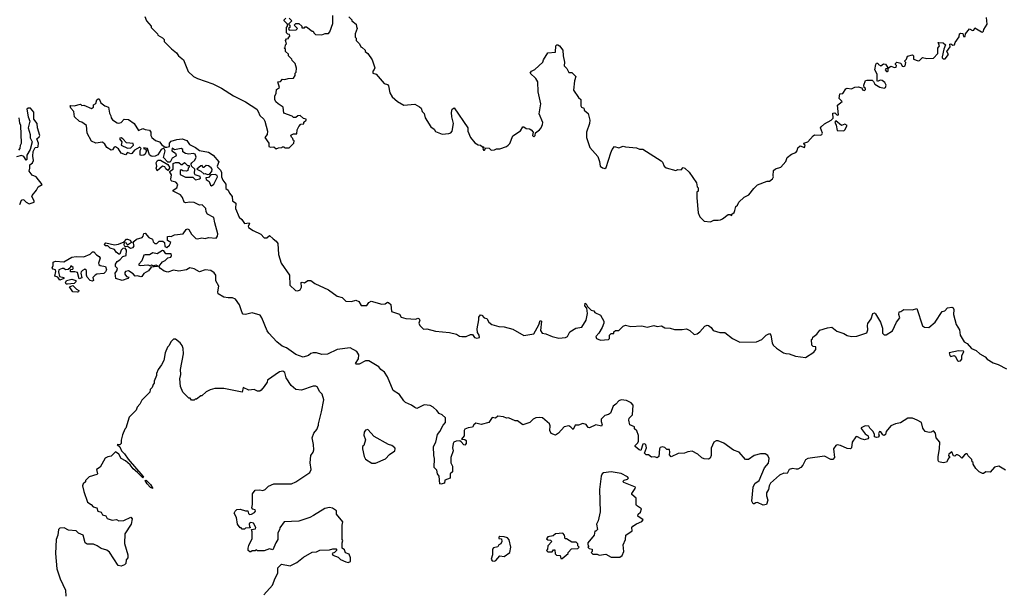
# Model space of a CAD drawing. Extents: x 2219101 to 2444320, y 201258 to 358766.
# Tile 142 of 256: x 2245597 to 2254615, y 308441 to 313685. Entities that reach past the tile are written whole.
import ezdxf

# ---------------------------------------------------------------- set-up
doc = ezdxf.new("R2010")
doc.units = 0

msp = doc.modelspace()

# ---------------------------------------------------------------- linework, layer by layer
at = {"layer": '0CON10XD'}
for points in [[(2246742.5, 313715), (2246757.5, 313675), (2246800, 313625), (2246800, 313615), (2246860, 313555), (2246863.3, 313543.3), (2246905, 313520), (2246920, 313505), (2246920, 313485), (2246987, 313417), (2247033, 313383), (2247052.5, 313355), (2247096.4, 313316.4), (2247140.7, 313210.7), (2247190, 313165), (2247225, 313146.7), (2247365, 313098.8), (2247445, 313058.8), (2247555, 312986.7), (2247665, 312933.3), (2247767.5, 312865), (2247782.5, 312845), (2247795, 312807.5), (2247832.5, 312775), (2247842.5, 312755), (2247867.5, 312665), (2247863.8, 312635), (2247843.3, 312605), (2247880, 312555), (2247880, 312525), (2247895, 312517.5), (2247925, 312520), (2247945, 312502.5), (2247968.3, 312511.7), (2247997, 312513), (2248005, 312520), (2248015, 312520), (2248025, 312510), (2248065, 312510), (2248107, 312553), (2248110, 312575), (2248101.7, 312581.7), (2248098.3, 312598.3), (2248085, 312610), (2248081.7, 312628.3), (2248105, 312640), (2248135, 312640), (2248137.5, 312675), (2248153, 312707), (2248173, 312727), (2248198.3, 312731.7), (2248200, 312745), (2248220, 312765), (2248220, 312775), (2248195, 312780), (2248165, 312807.5), (2248145, 312803.3), (2248125, 312790), (2248105, 312790), (2248091.7, 312801.7), (2248015, 312830), (2248010, 312885), (2247963.6, 312913.6), (2247943.6, 312933.6), (2247932.5, 312955), (2247932.5, 312985), (2247947, 313013), (2247950, 313045), (2247976.4, 313063.6), (2247960, 313115), (2247985, 313120), (2248005, 313140), (2248025, 313137.5), (2248055, 313147.5), (2248105, 313150), (2248120, 313175), (2248120, 313195), (2248130, 313205), (2248131.7, 313241.7), (2248120, 313285), (2248091.7, 313311.7), (2248090, 313325), (2248060, 313355), (2248058.3, 313368.3), (2248030, 313395), (2248030, 313415), (2248020, 313425), (2248028.3, 313431.7), (2248030, 313455), (2248040, 313465), (2248030, 313495), (2248041.7, 313508.3), (2248058.3, 313511.7), (2248060, 313525), (2248070, 313535), (2248068.3, 313548.3), (2248051.7, 313551.7), (2248040, 313565), (2248040, 313615), (2248050, 313625), (2248050, 313645), (2248020, 313675), (2248020, 313685), (2248035, 313700)], [(2248065, 313700), (2248090, 313675), (2248060, 313645), (2248070, 313635), (2248070, 313615), (2248060, 313605), (2248065, 313590), (2248128.3, 313591.7), (2248140, 313605), (2248110, 313635), (2248125, 313650), (2248155, 313650), (2248180, 313625), (2248181.7, 313611.7), (2248205, 313610), (2248211.7, 313618.3), (2248225, 313620), (2248275, 313580), (2248285, 313580), (2248290, 313565), (2248305, 313550), (2248365, 313547.5), (2248395, 313560), (2248425, 313560), (2248437, 313573), (2248465, 313650), (2248466, 313724)], [(2248611.7, 313711.7), (2248640, 313685), (2248640, 313675), (2248677.5, 313645), (2248683, 313623)], [(2248683, 313623), (2248687.5, 313605), (2248670, 313555), (2248670, 313525), (2248680, 313515), (2248680, 313495), (2248710, 313465), (2248720, 313435), (2248735, 313430), (2248760, 313405), (2248760, 313395), (2248786.4, 313376.4), (2248826.1, 313316.1), (2248850, 313245), (2248845, 313227.5), (2248832.5, 313215), (2248832.5, 313195), (2248862.5, 313185), (2248935, 313100), (2248965, 313090), (2248975, 313080), (2248986.4, 313016.4), (2249008.8, 312978.8), (2249057.5, 312935), (2249115, 312903.3), (2249215, 312910), (2249258.3, 312888.3), (2249272.5, 312875), (2249282.5, 312845), (2249302.5, 312825), (2249310, 312785), (2249364, 312704), (2249393, 312683), (2249405, 312662.5), (2249465, 312637.5), (2249527, 312643), (2249545, 312650), (2249557.5, 312665), (2249568.8, 312735), (2249553.9, 312793.9), (2249553.3, 312835), (2249557.5, 312865), (2249575, 312877.5), (2249702.5, 312695), (2249702.5, 312665), (2249726.4, 312606.4), (2249767, 312557), (2249795, 312540), (2249817, 312537), (2249835, 312520), (2249845, 312520), (2249850, 312515), (2249840, 312505), (2249845, 312490), (2249855, 312490), (2249865, 312510), (2249897, 312507), (2249915, 312490), (2249945, 312492.5), (2249965, 312502.5), (2249995, 312502.5), (2250055, 312522.5), (2250070, 312535), (2250085, 312550), (2250115, 312620), (2250185, 312667.5), (2250205, 312702.5), (2250215, 312702.5), (2250235, 312687.5), (2250265, 312686.7), (2250282.5, 312675), (2250300, 312655), (2250293.3, 312625), (2250305, 312613.3), (2250317.5, 312625), (2250321.7, 312648.3), (2250357.5, 312675), (2250373.3, 312695), (2250386.7, 312725), (2250387, 312743), (2250354.1, 312824.1), (2250370.8, 312915), (2250345.8, 313025), (2250342, 313115), (2250324, 313145), (2250272.5, 313195), (2250285, 313212.5), (2250315, 313227.5), (2250387.5, 313295), (2250393.9, 313316.1), (2250435, 313380), (2250503, 313387), (2250507.5, 313445), (2250515.7, 313454.3), (2250525, 313455.6), (2250541.9, 313445), (2250571.4, 313405), (2250573.5, 313355), (2250587.5, 313297.5), (2250583.8, 313263.8), (2250608.5, 313238.5), (2250625, 313202.5), (2250655, 313202.5), (2250690, 313165), (2250678, 313125), (2250670.7, 313040.7), (2250713.9, 312973.9), (2250737.5, 312955), (2250737.5, 312895), (2250742.5, 312885), (2250762.5, 312875), (2250767, 312863), (2250767.5, 312855), (2250803.3, 312825), (2250820, 312765), (2250816.7, 312735), (2250788.8, 312655), (2250787.1, 312605), (2250820, 312515), (2250891.2, 312431.2), (2250908.8, 312385), (2250913.3, 312345), (2250935, 312327.5), (2250955, 312322.5), (2250967.7, 312332.3), (2251010, 312465), (2251023.8, 312496.2), (2251045, 312522.5), (2251085, 312512.5), (2251125, 312527.5), (2251145, 312520), (2251245, 312512.5), (2251275, 312500), (2251305, 312500), (2251473, 312393), (2251485, 312380), (2251500, 312345), (2251518.3, 312328.3), (2251605, 312302.5), (2251625, 312312.5), (2251655, 312310), (2251675, 312330), (2251690, 312325), (2251729.3, 312289.3), (2251795, 312190), (2251803, 312153), (2251810, 312145), (2251810, 312115), (2251800, 312105), (2251797.5, 312055), (2251810, 311915), (2251825, 311880), (2251865, 311840), (2251925, 311832.5), (2251955, 311850), (2251995, 311847.5), (2252015, 311852.5), (2252035, 311860), (2252085, 311900), (2252105, 311900), (2252118.3, 311891.7), (2252120, 311905), (2252139.3, 311920.7), (2252148.3, 311938.3), (2252156.4, 311973.6), (2252170, 311985), (2252185, 312012.5), (2252231.7, 312058.3), (2252275, 312080), (2252320.7, 312139.3), (2252355, 312172.5), (2252443.6, 312206.4), (2252465, 312207.5), (2252493, 312227), (2252502.5, 312245), (2252497.5, 312255), (2252500, 312305), (2252520, 312320), (2252567.5, 312335), (2252612.5, 312385), (2252627, 312423), (2252665, 312453.3), (2252705, 312470), (2252717.5, 312485), (2252725, 312510), (2252745, 312530), (2252786.1, 312513.9), (2252790, 312535), (2252781.7, 312541.7), (2252780, 312555), (2252815, 312567.5), (2252865, 312622.5), (2252875, 312630), (2252931.7, 312628.3), (2252943.3, 312635), (2252948.8, 312645), (2252932.5, 312695), (2252937, 312703), (2252969.3, 312730.7), (2253030, 312765), (2253048.3, 312781.7), (2253045, 312827.5), (2253061.7, 312831.7), (2253085, 312810), (2253097, 312813), (2253088.3, 312901.7), (2253130, 312935), (2253103, 312963), (2253110, 313005), (2253135, 313010), (2253165, 313052.5), (2253175, 313057.5), (2253215, 313052.5), (2253245, 313067.5), (2253275, 313070), (2253310, 313060), (2253315, 313042.5), (2253335, 313036.7), (2253343.3, 313045), (2253343.3, 313055), (2253332.5, 313065), (2253327.5, 313085), (2253343.3, 313126.7), (2253355, 313130), (2253405, 313130), (2253418.3, 313118.3), (2253430, 313095), (2253475.6, 313065.6), (2253515, 313057.1), (2253525.5, 313064.5), (2253532.9, 313085), (2253519.2, 313109.2), (2253495, 313128), (2253478.8, 313131.2), (2253455, 313120), (2253450, 313125), (2253450, 313185), (2253430, 313225), (2253437.5, 313275), (2253445, 313287.5), (2253456.7, 313286.7), (2253463.6, 313273.6), (2253485, 313262.5), (2253508.3, 313281.7), (2253526.4, 313276.4), (2253550, 313240), (2253530, 313235), (2253522.5, 313225), (2253535, 313210), (2253545, 313210), (2253550, 313215), (2253550, 313240), (2253575, 313260), (2253608.3, 313248.3), (2253625, 313250), (2253626.7, 313265), (2253617.5, 313275), (2253617.5, 313285), (2253630, 313295), (2253666, 313286), (2253680, 313260), (2253695, 313256.7), (2253708.3, 313261.7), (2253712.5, 313292.5), (2253700, 313305), (2253720, 313325), (2253728.3, 313351.7), (2253775, 313362.5), (2253782.5, 313355), (2253784.3, 313324.3), (2253825, 313306.7), (2253839.3, 313310.7), (2253865, 313337.5), (2253905, 313328.8), (2253965, 313333.3), (2254005.7, 313375), (2254007, 313423), (2254020, 313445), (2254010, 313475), (2254015, 313477.5), (2254055, 313472.5), (2254076.7, 313455), (2254060, 313415), (2254045.8, 313345), (2254046, 313335), (2254055, 313326), (2254074.2, 313325.8), (2254102.5, 313365), (2254087.5, 313395), (2254120, 313435), (2254115, 313460), (2254125, 313462.5), (2254145, 313452.5), (2254160, 313455), (2254164, 313475), (2254201.7, 313528.3), (2254203.6, 313556.4), (2254215, 313562.5), (2254235, 313560), (2254241.7, 313531.7), (2254255, 313530), (2254260, 313555), (2254295, 313600), (2254325, 313587.5), (2254335, 313590), (2254345, 313610), (2254405, 313572.5), (2254415, 313570), (2254425, 313580), (2254427.5, 313595), (2254457.5, 313645), (2254452.5, 313705)], [(2246735, 312443.3), (2246715, 312440), (2246700, 312445), (2246701.7, 312488.3), (2246710, 312505), (2246696.4, 312516.4), (2246648.8, 312491.2), (2246625, 312460), (2246615, 312457.5), (2246585, 312467.5), (2246565, 312446.7), (2246525, 312462.5), (2246503, 312503), (2246475, 312520), (2246461.7, 312518.3), (2246448, 312492), (2246435, 312490), (2246393.8, 312515), (2246376.4, 312546.4), (2246355, 312562.5), (2246295, 312554.3), (2246255, 312574), (2246214.4, 312645), (2246207.5, 312715), (2246166.2, 312746.2), (2246145, 312753.8), (2246100, 312795), (2246094, 312844), (2246066.7, 312875), (2246060, 312895), (2246065, 312900), (2246095, 312897.5), (2246155, 312910), (2246165, 312900), (2246185, 312902.5), (2246255, 312872.5), (2246272.5, 312885), (2246272.5, 312905), (2246293.3, 312916.7), (2246305, 312950), (2246315, 312960), (2246325, 312960), (2246340, 312925), (2246377.5, 312897.5), (2246410, 312885), (2246418.3, 312828.3), (2246432.5, 312805), (2246433.3, 312785), (2246447.5, 312767.5), (2246490.3, 312740.3), (2246505, 312737.5), (2246525, 312743.8), (2246555, 312773.3), (2246595, 312771.2), (2246646.2, 312735), (2246685, 312670), (2246725, 312688.8), (2246745, 312678.8), (2246785, 312672.5), (2246796.7, 312655), (2246797.5, 312625), (2246807.5, 312605), (2246840, 312580), (2246877.3, 312567.3), (2246898.3, 312538.3), (2246928.3, 312518.3), (2246945, 312516.7), (2246970, 312525), (2246968.8, 312555), (2246985, 312573.3), (2247035, 312588.8), (2247085, 312593.3), (2247128.3, 312578.3), (2247152, 312542), (2247205.7, 312515.7), (2247245, 312486.2), (2247325, 312471.2), (2247367.5, 312445), (2247421.7, 312381.7), (2247406.7, 312345), (2247410, 312335), (2247435.9, 312305.9), (2247443.8, 312285), (2247444, 312245), (2247456.7, 312215), (2247485, 312180), (2247485, 312140), (2247505, 312122.5), (2247518.8, 312095), (2247544, 312065), (2247546.7, 312025), (2247576.7, 312005), (2247572.5, 311955), (2247605.8, 311875), (2247630.8, 311855), (2247655, 311818.8), (2247697.5, 311825), (2247701.2, 311815), (2247688.6, 311795), (2247693.3, 311783.3), (2247734.6, 311754.6), (2247805, 311720), (2247835, 311688), (2247861.7, 311688.3), (2247885, 311707.5), (2247918.8, 311678.8), (2247947.3, 311657.3), (2247960.4, 311635), (2247968.8, 311535), (2247992.5, 311455), (2248068.1, 311345), (2248071.2, 311255), (2248123.9, 311203.9), (2248145, 311202.5), (2248165, 311210), (2248176.7, 311235), (2248175, 311277.5), (2248185, 311282.5), (2248205, 311273.8), (2248235, 311297.5), (2248265, 311296.7), (2248299.3, 311269.3), (2248425, 311211.2), (2248505, 311152.5), (2248550.7, 311140.7), (2248585, 311106.2), (2248635, 311103.3), (2248675, 311117.5), (2248703, 311103), (2248725, 311067.5), (2248775, 311067.5), (2248793.6, 311096.4), (2248815, 311106.7), (2248915, 311080), (2248945, 311083.3), (2248965, 311096.7), (2248975, 311096.2), (2248996, 311076), (2249002.3, 311012.3), (2249075, 310986.7), (2249090, 310960), (2249135, 310947.5), (2249225, 310942.5), (2249245, 310950), (2249256.4, 310946.4), (2249261.7, 310931.7), (2249252.5, 310905), (2249262.5, 310885), (2249295, 310850), (2249325, 310853.3), (2249405, 310832.5), (2249535, 310821.2), (2249596.4, 310806.4), (2249625, 310786.7), (2249646.4, 310783.6), (2249685, 310783.3), (2249725, 310801.2), (2249743, 310803), (2249762.5, 310775), (2249785, 310767.5), (2249807.5, 310775), (2249806.7, 310795), (2249790.6, 310820.6), (2249785.8, 310854.2), (2249803.3, 310935), (2249800.7, 310959.3), (2249818.3, 310981.7), (2249829.3, 310979.3), (2249850, 310955), (2249875, 310947.5), (2249894.2, 310914.2), (2249922.1, 310892.1), (2249985, 310875.6), (2250035, 310873.3), (2250115, 310850), (2250215, 310792.5), (2250305, 310806.7), (2250350.7, 310889.3), (2250365, 310931.2), (2250375.5, 310925), (2250367.9, 310837.9), (2250383.4, 310813.4), (2250415, 310808.1), (2250475, 310782.9), (2250535, 310767.5), (2250595, 310775.7), (2250614, 310785), (2250634.6, 310825.4), (2250691.3, 310858.7), (2250745, 310870), (2250786.2, 310933.8), (2250798.8, 310995), (2250792.5, 311042.5), (2250772.9, 311065), (2250775, 311087.5), (2250785, 311082.5), (2250797, 311057), (2250830, 311025), (2250855, 311017.5), (2250865, 311002.5), (2250915, 310980), (2250946.7, 310925), (2250947.5, 310905), (2250932.5, 310865), (2250900, 310815), (2250872.5, 310785), (2250880, 310765), (2250915, 310750), (2250990, 310755), (2250997.5, 310765), (2251000, 310795), (2251015, 310810), (2251038.3, 310811.7), (2251040, 310825), (2251055, 310840), (2251085, 310840), (2251125, 310878.6), (2251145, 310888), (2251194.3, 310874.3), (2251295, 310882), (2251345, 310870), (2251405, 310883.8), (2251435, 310873.8), (2251475, 310880), (2251505, 310863.8), (2251555, 310859.2), (2251595, 310846.2), (2251663.6, 310846.4), (2251705, 310853.3), (2251735, 310837.5), (2251775, 310802.5), (2251801.7, 310808.3), (2251827.5, 310825), (2251872.9, 310877.1), (2251893, 310887), (2251905, 310885.6), (2251930.8, 310865), (2251948.3, 310838.3), (2252009.7, 310819.7), (2252055, 310820), (2252124.3, 310764.3), (2252191.2, 310731.2), (2252346.7, 310733.3), (2252392.7, 310757.3), (2252435, 310796.7), (2252465, 310810), (2252477.5, 310795), (2252487.5, 310725), (2252497.5, 310705), (2252528, 310678), (2252592.5, 310635), (2252615, 310626.7), (2252645, 310623.3), (2252703.6, 310603.6), (2252795, 310590), (2252869.3, 310640.7), (2252890, 310665), (2252888.3, 310688.3), (2252863, 310693), (2252853, 310703), (2252850, 310755), (2252858.3, 310761.7), (2252861.7, 310778.3), (2252896.4, 310803.6), (2252925, 310842.5), (2252997, 310863), (2253035, 310867.5), (2253082.3, 310832.3), (2253145, 310811.2), (2253175, 310793.3), (2253215, 310783.3), (2253265, 310786.7), (2253355, 310816.2), (2253366, 310845), (2253361.2, 310885), (2253366.1, 310903.9), (2253394, 310946), (2253410, 310995), (2253425, 311000), (2253435, 310990), (2253480, 310915), (2253499.3, 310859.3), (2253500, 310815), (2253515, 310797.5), (2253531.7, 310798.3), (2253590, 310835), (2253627.5, 310915), (2253657.5, 310955), (2253647.5, 310985), (2253651.7, 311008.3), (2253668.3, 311011.7), (2253695, 311030), (2253775, 311027.5), (2253815, 311040), (2253865, 310882.5), (2253885, 310867.5), (2253923, 310867), (2253982.5, 310915), (2254045, 311012.5), (2254070, 311020), (2254095, 311046.7), (2254135, 311052.5), (2254147.5, 311045), (2254151.7, 311031.7), (2254150, 310985), (2254173.6, 310893.6), (2254203.9, 310843.9), (2254210, 310795), (2254247.5, 310735), (2254275, 310720), (2254314.2, 310674.2), (2254355.8, 310655.8), (2254390, 310625), (2254438.8, 310598.8), (2254457.5, 310575), (2254511.7, 310541.7), (2254557.7, 310527.7), (2254635, 310487.5)], [(2245596.8, 311993.2), (2245615, 312031.2), (2245625, 312037.5), (2245635.8, 312035.8), (2245655, 312012.5), (2245685, 311998.8), (2245728.8, 312015), (2245730, 312025), (2245709.2, 312065), (2245710.8, 312075), (2245752.2, 312125), (2245765.7, 312155), (2245803.3, 312175), (2245747.5, 312245), (2245710.9, 312260.9), (2245683.3, 312296.7), (2245690.8, 312325), (2245690, 312355), (2245713.8, 312375), (2245724, 312395), (2245718.1, 312435), (2245720.9, 312479.1), (2245740, 312515), (2245763.3, 312516.7), (2245767.5, 312525), (2245768.2, 312555), (2245752.5, 312595), (2245776.8, 312613.2), (2245780, 312625), (2245760.5, 312695), (2245758.2, 312735), (2245727.5, 312775), (2245725, 312837.1), (2245695, 312875.7), (2245675, 312875.6), (2245662.5, 312865), (2245674.2, 312795), (2245689.4, 312755), (2245674.2, 312695), (2245692.9, 312635), (2245692.1, 312602.1), (2245711.9, 312565), (2245694.4, 312495.6), (2245663.8, 312445), (2245662.5, 312405), (2245655, 312400), (2245635, 312431.2), (2245615, 312440), (2245568.3, 312428.3)], [(2245590.3, 312489.7), (2245602.5, 312505), (2245603.9, 312536.1), (2245612.5, 312555), (2245607.5, 312715), (2245598.3, 312738.3), (2245593.3, 312785)], [(2253145, 312668.1), (2253155, 312676.2), (2253175, 312716.7), (2253155, 312728), (2253125, 312716.7), (2253071.7, 312758.3), (2253062.5, 312745), (2253075, 312720), (2253085, 312671.2), (2253145, 312668.1)], [(2246585, 312507.5), (2246615, 312510), (2246640, 312535), (2246635, 312550), (2246575, 312557.5), (2246542.5, 312595), (2246525, 312603.3), (2246515, 312600), (2246512.5, 312595), (2246532.5, 312565), (2246527.5, 312535), (2246585, 312507.5)], [(2253817.7, 310017.7), (2253775, 310037.1), (2253732.5, 310035), (2253665, 309993.1), (2253617, 309983), (2253576.7, 309965), (2253532.5, 309915), (2253527.5, 309885), (2253515, 309877.5), (2253501.7, 309881.7), (2253485, 309910), (2253472.5, 309915), (2253462.5, 309895), (2253470, 309875), (2253458.3, 309861.7), (2253445, 309857.5), (2253427.5, 309865), (2253426.7, 309885), (2253414.2, 309915), (2253383.6, 309943.6), (2253375, 309962.5), (2253340, 309965), (2253305, 309946.2), (2253305, 309940), (2253340.7, 309890.7), (2253367.5, 309875), (2253372.5, 309855), (2253365, 309847.5), (2253335, 309836.7), (2253302.5, 309845), (2253265, 309868.1), (2253255, 309865.6), (2253220.6, 309815), (2253216, 309765), (2253205, 309755.7), (2253175, 309758.5), (2253115, 309786.5), (2253085, 309790.8), (2253071.2, 309785), (2253051.4, 309755), (2253058.6, 309675), (2253045, 309657.5), (2253025, 309658.1), (2252967.1, 309687.1), (2252814.6, 309665.4), (2252795.4, 309654.6), (2252770, 309605), (2252752, 309585), (2252725, 309569.4), (2252708.8, 309568.8), (2252675, 309573.3), (2252645, 309566.7), (2252625, 309530), (2252595, 309531.2), (2252556.2, 309515), (2252475, 309439.2), (2252461.9, 309415), (2252456.5, 309383.5), (2252437, 309353), (2252435.7, 309325), (2252449.4, 309285), (2252436.2, 309243.8), (2252405, 309240), (2252355, 309262.5), (2252338.3, 309261.7), (2252325, 309250), (2252315, 309250), (2252302.5, 309275), (2252314.2, 309405), (2252331.3, 309438.7), (2252368.8, 309465), (2252419.1, 309580.9), (2252455, 309623.8), (2252461.9, 309665), (2252448.9, 309695), (2252425, 309707.6), (2252381.3, 309708.7), (2252324, 309695), (2252273, 309657), (2252245, 309657.5), (2252185.6, 309725), (2252133.4, 309743.4), (2252045, 309806.6), (2251995, 309828.5), (2251975, 309827.5), (2251954.3, 309815), (2251930.2, 309759.8), (2251930.5, 309695), (2251919.8, 309670.2), (2251905, 309659.2), (2251865, 309664.3), (2251845, 309673.1), (2251807, 309707), (2251755, 309732.5), (2251715, 309728.1), (2251685, 309715.6), (2251626.7, 309713.3), (2251565, 309680), (2251548.3, 309698.3), (2251552.5, 309725), (2251548.3, 309748.3), (2251525, 309747.5), (2251505.7, 309765.7), (2251485, 309772.5), (2251464.3, 309765.7), (2251456.7, 309755), (2251450, 309685), (2251435, 309672.5), (2251415, 309680), (2251385, 309677.5), (2251355, 309700), (2251335, 309700), (2251320, 309715), (2251337.5, 309765), (2251333, 309793), (2251315, 309800), (2251304, 309796), (2251285, 309740), (2251270, 309745), (2251233.3, 309775), (2251233.3, 309785), (2251258.8, 309811.2), (2251263.8, 309826.2), (2251265.8, 309875.8), (2251248.3, 309918.3), (2251228.3, 309938.3), (2251226.4, 309956.4), (2251183.8, 309973.8), (2251176.1, 310016.1), (2251178, 310035), (2251208.8, 310065), (2251216.7, 310155), (2251198.6, 310175), (2251155, 310198.5), (2251105, 310203.6), (2251085, 310193.5), (2251057.5, 310162.5), (2251032.5, 310145), (2251007.6, 310082.4), (2250990, 310070), (2250955, 310059.4), (2250922.5, 310025), (2250924, 310005), (2250931.2, 309975), (2250925, 309963.3), (2250875, 309973.3), (2250815, 309945.8), (2250805, 309950), (2250786.5, 309976.5), (2250755, 309986.4), (2250715, 309970), (2250685, 309970), (2250665, 309932.5), (2250644.3, 309954.3), (2250625, 309964.2), (2250585, 309955.7), (2250532.7, 309897.3), (2250505, 309880), (2250464.4, 309895), (2250452.2, 309922.2), (2250454.6, 309965), (2250448.5, 309985), (2250385, 310037.8), (2250355, 310042.5), (2250325, 310038.1), (2250299.2, 310025), (2250268.8, 309995), (2250205, 309973.3), (2250155, 310012.5), (2250135, 310010), (2250075, 310037.5), (2250055, 310035.8), (2250026.7, 310046.7), (2249975, 310052.9), (2249955, 310036.7), (2249925, 310041.2), (2249895, 309996.7), (2249825, 309976.7), (2249775, 309988.8), (2249756.2, 309975), (2249745, 309953.3), (2249705, 309948), (2249675, 309935.6), (2249668.6, 309921.4), (2249668.1, 309875), (2249642.5, 309842.5), (2249675, 309839.2), (2249685, 309832), (2249687.4, 309802.6), (2249675, 309788.8), (2249665, 309791.2), (2249639.5, 309819.5), (2249627, 309827), (2249595, 309824.5), (2249573.8, 309816.2), (2249567.5, 309805), (2249560.8, 309765), (2249566.5, 309735), (2249545.7, 309675), (2249547, 309627), (2249560, 309595), (2249560, 309545), (2249540, 309525), (2249540, 309485), (2249491.7, 309468.3), (2249488.3, 309441.7), (2249455, 309430), (2249443.6, 309433.6), (2249440, 309505), (2249422.5, 309525), (2249418.3, 309558.3), (2249392.5, 309585), (2249397.5, 309665), (2249390, 309695), (2249388.1, 309775), (2249409.4, 309815), (2249424.4, 309885.6), (2249446.4, 309913.6), (2249475, 309971.2), (2249498, 309995), (2249498.1, 310038.1), (2249466.2, 310065), (2249438.7, 310078.7), (2249417.3, 310107.3), (2249385.3, 310135.3), (2249355, 310152.5), (2249300.8, 310159.2), (2249234.4, 310124.4), (2249215, 310132), (2249186.2, 310155), (2249130, 310180), (2249113.9, 310193.9), (2249075, 310252.2), (2249018.1, 310288.1), (2248966.2, 310415), (2248937, 310457), (2248905, 310482.5), (2248885, 310506.2), (2248795, 310560.9), (2248765, 310561.8), (2248705, 310528.9), (2248679.5, 310529.5), (2248674, 310535), (2248700.5, 310579.5), (2248704.5, 310615), (2248684.7, 310644.7), (2248625, 310680.8), (2248505, 310664.7), (2248415, 310620.4), (2248365, 310619.7), (2248315, 310634.6), (2248286.3, 310633.7), (2248265, 310626.7), (2248241.7, 310608.3), (2248194.3, 310594.3), (2248125, 310618.5), (2248040.2, 310680.2), (2248000.5, 310695), (2247951.6, 310735), (2247877.7, 310815), (2247863.6, 310835), (2247816.2, 310955), (2247798.1, 310978.1), (2247725, 310999.4), (2247666.1, 310983.9), (2247645, 310987.5), (2247635, 311000), (2247609.5, 311075), (2247574.5, 311124.5), (2247546.2, 311136.2), (2247505, 311136.2), (2247466.2, 311145), (2247416.2, 311175), (2247412.9, 311192.9), (2247419.5, 311245), (2247394.6, 311294.6), (2247393.1, 311345), (2247377.8, 311367.8), (2247347.2, 311387.2), (2247295, 311394.5), (2247245, 311376.4), (2247195, 311403.1), (2247155, 311412.5), (2247124.5, 311394.5), (2247055, 311381.8), (2247005, 311390), (2246955, 311373.3), (2246921.3, 311381.3), (2246886.2, 311405), (2246870, 311425), (2246905, 311467.5), (2246930.6, 311479.4), (2246955, 311502.5), (2246980.7, 311509.3), (2246988, 311525), (2246985, 311540), (2246935, 311542), (2246916.7, 311566.7), (2246905, 311570), (2246855, 311541.2), (2246815, 311550), (2246785, 311532), (2246745, 311532.5), (2246735, 311527.5), (2246715, 311476.7), (2246686.7, 311445), (2246688.3, 311438.3), (2246704.2, 311434.2), (2246737.7, 311437.7), (2246770.7, 311440.7), (2246795, 311430), (2246805, 311440), (2246825, 311430), (2246845, 311440), (2246857.5, 311435), (2246860, 311425), (2246801.7, 311418.3), (2246775.9, 311384.1), (2246735, 311361.2), (2246715, 311332.9), (2246705, 311330), (2246675, 311338.8), (2246653.3, 311335), (2246637.1, 311357.1), (2246595, 311386.2), (2246565, 311380), (2246559.3, 311370.7), (2246560.8, 311355), (2246574.4, 311334.4), (2246597.7, 311327.7), (2246588.8, 311315), (2246535, 311296.5), (2246476.2, 311315), (2246470, 311365), (2246485.8, 311384.2), (2246493.3, 311405), (2246473.3, 311425), (2246473.8, 311445), (2246490.3, 311469.7), (2246515.6, 311484.4), (2246542.9, 311517.1), (2246573.6, 311526.4), (2246574, 311575), (2246561.7, 311591.7), (2246540.3, 311589.7), (2246525.8, 311575), (2246515, 311537.5), (2246505, 311538), (2246480.8, 311555), (2246465, 311581.2), (2246425, 311593.8), (2246405, 311614.2), (2246380, 311615), (2246373.8, 311625), (2246385, 311640), (2246465, 311624), (2246501.2, 311628.8), (2246555, 311650), (2246573.8, 311675), (2246585, 311675.7), (2246610, 311665), (2246622.5, 311645), (2246585, 311620), (2246575, 311637.5), (2246555, 311640), (2246550, 311625), (2246553.6, 311613.6), (2246565, 311607.5), (2246585, 311610), (2246611.7, 311591.7), (2246635, 311597.5), (2246646.7, 311615), (2246637.5, 311645), (2246642.5, 311655), (2246667.5, 311675), (2246718.9, 311691.1), (2246728.6, 311701.4), (2246735, 311727.5), (2246745, 311730), (2246780, 311690), (2246813.3, 311675), (2246820.9, 311650.9), (2246834.3, 311634.3), (2246853.3, 311636.7), (2246875, 311658), (2246907.3, 311657.3), (2246924, 311645), (2246927.5, 311607.5), (2246945, 311600), (2246969.4, 311620.6), (2246980, 311645), (2246951.7, 311661.7), (2246952, 311698), (2246965, 311703.8), (2246985, 311698.8), (2247015, 311715.7), (2247095.6, 311724.4), (2247121.2, 311765), (2247135, 311770), (2247145, 311763.3), (2247169.7, 311719.7), (2247211.2, 311681.2), (2247225, 311678), (2247265, 311686.2), (2247295, 311680), (2247325, 311691.2), (2247395.9, 311684.1), (2247408.7, 311701.3), (2247413.1, 311725), (2247382.9, 311825), (2247374.2, 311874.2), (2247317.5, 311905), (2247305.8, 311925), (2247301.2, 311955), (2247268.8, 311988.8), (2247245, 311987.8), (2247195, 312012.2), (2247155.6, 312014.4), (2247115, 312008), (2247104, 312015), (2247087.8, 312057.8), (2247070.3, 312080.3), (2247003.3, 312115), (2247002.5, 312125), (2247036.7, 312145), (2247044, 312175), (2247025.8, 312195.8), (2246990, 312205), (2246983, 312213), (2246980, 312225), (2246987.5, 312265), (2246970, 312295), (2247002.5, 312315), (2247003, 312367), (2247025, 312376.7), (2247055, 312377.5), (2247075, 312360), (2247085, 312360), (2247105, 312376.7), (2247135, 312350), (2247148.3, 312348.3), (2247150, 312335), (2247140, 312325), (2247137.5, 312305), (2247125, 312297.5), (2247090.7, 312300.7), (2247075, 312310), (2247067.5, 312302.5), (2247067.5, 312267.5), (2247115, 312243.3), (2247181.7, 312241.7), (2247208.3, 312218.3), (2247245, 312227.5), (2247252.5, 312235), (2247249.3, 312249.3), (2247203.3, 312263.3), (2247197.5, 312275), (2247200, 312315), (2247170, 312345), (2247167.5, 312365), (2247172.5, 312375), (2247200.3, 312399.7), (2247214, 312425), (2247205, 312453.3), (2247185, 312459.2), (2247145, 312453.3), (2247115, 312459.2), (2247090, 312475), (2247092.5, 312495), (2247076.4, 312506.4), (2247015, 312492.5), (2246993, 312507), (2246990, 312485), (2247023.9, 312463.9), (2247031.2, 312445), (2247025.8, 312434.2), (2246994.1, 312415.9), (2246975, 312380), (2246955, 312380), (2246913, 312423), (2246928.8, 312485), (2246917.5, 312507.5), (2246894.1, 312495.9), (2246863, 312447), (2246836.4, 312433.6), (2246815, 312433.3), (2246800, 312435), (2246786.4, 312446.4), (2246767.5, 312505), (2246735, 312510), (2246730, 312505), (2246748.3, 312498.3), (2246757.5, 312485), (2246747, 312453), (2246735, 312443.3)], [(2246855, 312300), (2246846.7, 312325), (2246852.5, 312345), (2246846.7, 312375), (2246855, 312392.5), (2246865, 312400), (2246887, 312397), (2246955, 312360), (2246970, 312335), (2246970, 312325), (2246955, 312302.5), (2246935, 312320), (2246926.4, 312336.4), (2246905, 312342.5), (2246855, 312300)], [(2247318.3, 312268.3), (2247335, 312270), (2247355.9, 312294.1), (2247358.8, 312315), (2247349.5, 312329.5), (2247325, 312346.7), (2247305, 312350), (2247285, 312330), (2247275, 312330), (2247268.3, 312348.3), (2247255, 312347.5), (2247220, 312315), (2247257, 312297), (2247283, 312273), (2247295, 312277.5), (2247318.3, 312268.3)], [(2247355, 312163.3), (2247375, 312177.5), (2247409.2, 312245), (2247407.1, 312257.1), (2247387.3, 312267.3), (2247346.7, 312263.3), (2247325, 312240), (2247303, 312237), (2247305, 312222.5), (2247333.3, 312203.3), (2247345, 312170), (2247355, 312163.3)], [(2246265, 311290), (2246243.3, 311295), (2246215, 311327.5), (2246208.8, 311345), (2246209.2, 311389.2), (2246195, 311400), (2246171.2, 311388.8), (2246160, 311375), (2246156.7, 311365), (2246165, 311320), (2246141.7, 311311.7), (2246125, 311370), (2246103, 311377), (2246062.5, 311375), (2246061.7, 311398.3), (2246085, 311400), (2246087.5, 311405), (2246086.7, 311415), (2246065, 311430), (2246058.3, 311411.7), (2246041.7, 311398.3), (2246015, 311393.3), (2246000, 311405), (2245985, 311406.7), (2245956.2, 311393.8), (2245953, 311377), (2245961.7, 311331.7), (2246000, 311325), (2246000, 311315), (2245965, 311300), (2245947.5, 311327.5), (2245917.5, 311335), (2245928.8, 311378.8), (2245923.6, 311393.6), (2245905, 311400), (2245893.6, 311413.6), (2245902.5, 311435), (2245902.5, 311465), (2245925, 311473.3), (2246001.7, 311468.3), (2246075, 311511.2), (2246115, 311515.6), (2246185, 311512), (2246243.6, 311536.4), (2246265, 311560), (2246275, 311560), (2246300.5, 311530.5), (2246325.9, 311515.9), (2246335, 311500), (2246320, 311455), (2246321.7, 311441.7), (2246333.6, 311433.6), (2246383.3, 311423.3), (2246391.2, 311395), (2246382.5, 311375), (2246368, 311362), (2246305, 311353.3), (2246287.5, 311345), (2246267.5, 311325), (2246272.5, 311295), (2246265, 311290)], [(2246035, 311262.5), (2246023.3, 311263.3), (2246017.5, 311275), (2246025, 311297.5), (2246075, 311310), (2246110, 311295), (2246110, 311285), (2246095, 311270), (2246035, 311262.5)], [(2246125, 311188.8), (2246085, 311193.8), (2246053, 311237), (2246085, 311250), (2246115.9, 311215.9), (2246140, 311205), (2246135, 311193.3), (2246125, 311188.8)], [(2247833, 308417), (2247912.5, 308505), (2247938.3, 308571.7), (2247962.5, 308615), (2247962.5, 308665), (2247995, 308697.5), (2248075, 308683.3), (2248135, 308713.3), (2248196.4, 308763.6), (2248275, 308807.5), (2248315, 308812.5), (2248345, 308827.5), (2248435, 308830), (2248465, 308840), (2248495, 308840), (2248500, 308835), (2248500, 308825), (2248480, 308805), (2248460, 308795), (2248465, 308780), (2248515, 308762.5), (2248535, 308742.5), (2248585, 308720), (2248605, 308713.3), (2248626.1, 308723.9), (2248626.1, 308756.1), (2248615, 308790), (2248581.4, 308801.4), (2248570.7, 308830.7), (2248550, 308845), (2248550, 308895), (2248557.5, 308915), (2248550, 308925), (2248550, 309055), (2248557.5, 309085), (2248500, 309155), (2248498.3, 309188.3), (2248461.7, 309211.7), (2248435, 309217.5), (2248393, 309207), (2248287.5, 309145), (2248255, 309126.7), (2248155, 309091.2), (2248020, 309085), (2247978.3, 309031.7), (2247977, 309013), (2247962.5, 308985), (2247962.5, 308925), (2247942.5, 308895), (2247915, 308830), (2247885, 308837.5), (2247835, 308820), (2247775, 308820), (2247765, 308830), (2247755, 308820), (2247725, 308820), (2247715, 308810), (2247705, 308810), (2247690, 308825), (2247690, 308845), (2247695, 308870), (2247727.5, 308935), (2247727.5, 308995), (2247720, 309015), (2247757, 309023), (2247760, 309035), (2247737.5, 309075), (2247715, 309078.8), (2247702.5, 309075), (2247697.5, 309065), (2247702.5, 309042.5), (2247710, 309035), (2247705, 309030), (2247665, 309027.5), (2247655, 309020), (2247635, 309020), (2247625, 309030), (2247615, 309030), (2247592.5, 309065), (2247582.5, 309125), (2247562.5, 309165), (2247570, 309185), (2247585, 309200), (2247615, 309202.5), (2247665, 309187.5), (2247687, 309187), (2247693, 309163), (2247702.5, 309152.5), (2247720, 309155), (2247747.7, 309172.3), (2247756.2, 309185), (2247752.5, 309195), (2247733, 309203), (2247722.5, 309215), (2247730, 309245), (2247728.3, 309341.7), (2247753, 309377), (2247795, 309380), (2247825, 309373.3), (2247845, 309382.5), (2247876.4, 309413.6), (2247925, 309433.3), (2248085, 309433.3), (2248126.1, 309453.9), (2248253, 309537), (2248267.5, 309565), (2248257.5, 309625), (2248263.3, 309695), (2248285.9, 309724.1), (2248290, 309745), (2248289.2, 309795), (2248276, 309855), (2248291.4, 309898.6), (2248318.3, 309931.7), (2248335, 309970), (2248333.8, 309985), (2248362, 310095), (2248382, 310205), (2248366.2, 310255), (2248345, 310277.5), (2248323, 310323), (2248309.3, 310329.3), (2248285, 310328), (2248178, 310292), (2248125, 310298), (2248083.7, 310333.7), (2248036.9, 310405), (2248025, 310452.5), (2248006.4, 310466.4), (2247975, 310460), (2247867.5, 310385), (2247862.5, 310365), (2247836.7, 310325), (2247809.3, 310290.7), (2247795, 310282.5), (2247775, 310282.5), (2247745, 310299.2), (2247695, 310291.4), (2247645, 310316.7), (2247635, 310273.3), (2247466.1, 310306.1), (2247385, 310306.2), (2247340, 310295), (2247305, 310277.5), (2247265, 310240), (2247255, 310240), (2247215, 310210), (2247205, 310210), (2247195, 310200), (2247171.7, 310201.7), (2247158.3, 310218.3), (2247145, 310220), (2247090, 310275), (2247070, 310325), (2247062.5, 310395), (2247072.5, 310435), (2247068.3, 310481.7), (2247096.7, 310625), (2247093, 310673), (2247085, 310700), (2247067.5, 310725), (2247025, 310760), (2247005, 310760), (2246980, 310735), (2246965, 310700), (2246950, 310685), (2246930, 310635), (2246917, 310563), (2246897, 310523), (2246865, 310480), (2246850, 310445), (2246850, 310425), (2246830, 310375), (2246830, 310355), (2246820, 310345), (2246810, 310315), (2246793, 310297), (2246790, 310275), (2246715, 310200), (2246697.5, 310165), (2246673, 310137), (2246665, 310110), (2246600, 310045), (2246570, 309945), (2246560, 309935), (2246538.3, 309881.7), (2246527, 309833), (2246526.7, 309803.3), (2246515, 309790), (2246490, 309795), (2246513.3, 309773.3), (2246530.8, 309735), (2246558.3, 309708.3), (2246589.5, 309659.5), (2246726, 309505), (2246730, 309495), (2246725, 309490), (2246675, 309537.5), (2246635, 309572.5), (2246609.4, 309609.4), (2246565.5, 309645.5), (2246526.5, 309666.5), (2246505, 309706), (2246473.6, 309726.4), (2246435, 309687.5), (2246405, 309682.5), (2246380.7, 309669.3), (2246333, 309587), (2246300, 309565), (2246310, 309525), (2246305, 309520), (2246233, 309497), (2246200, 309465), (2246198.3, 309451.7), (2246177.5, 309435), (2246173.3, 309415), (2246183.6, 309363.6), (2246216.7, 309265), (2246252.5, 309245), (2246270, 309225), (2246303, 309213), (2246312.5, 309185), (2246342.5, 309175), (2246355, 309150), (2246385, 309142.5), (2246397.7, 309117.7), (2246445, 309102.5), (2246485, 309106.7), (2246505, 309096.2), (2246551.7, 309098.3), (2246615, 309130), (2246627.5, 309115), (2246617.5, 309065), (2246560, 308975), (2246558.3, 308888.3), (2246587.5, 308785), (2246587.5, 308755), (2246573, 308737), (2246570, 308705), (2246556.4, 308693.6), (2246525, 308680), (2246500, 308685), (2246419.3, 308809.3), (2246395, 308826.7), (2246342.3, 308842.3), (2246306, 308866), (2246273, 308883), (2246215, 308882.5), (2246205, 308887.5), (2246197.5, 308895), (2246177.5, 308965), (2246135, 308983.3), (2246115, 309003.3), (2246045, 309010), (2246005, 309032.5), (2245965, 309027.5), (2245953.3, 309015), (2245946.7, 308965), (2245930, 308925), (2245926.2, 308795), (2245938, 308655), (2245966.2, 308565), (2246015, 308460), (2246018.8, 308405)], [(2254195, 310557.9), (2254215, 310559.5), (2254226.1, 310575), (2254225.5, 310605), (2254243.3, 310645), (2254240, 310650), (2254195, 310651.1), (2254111.2, 310635), (2254115, 310610), (2254125, 310600), (2254155, 310610), (2254165, 310602.5), (2254185, 310564.5), (2254195, 310557.9)], [(2254625, 309560.8), (2254565, 309596.5), (2254524.5, 309585.5), (2254485, 309540), (2254447, 309543), (2254425, 309527.5), (2254415, 309527.5), (2254385, 309543.3), (2254353.3, 309575), (2254330, 309615), (2254328.3, 309628.3), (2254320, 309635), (2254318.3, 309658.3), (2254285, 309690), (2254275, 309710), (2254265, 309710), (2254250.7, 309699.3), (2254225, 309670), (2254205, 309690), (2254185, 309700), (2254175, 309700), (2254161.7, 309688.3), (2254150, 309690), (2254135, 309727.5), (2254106.7, 309705), (2254103.6, 309693.6), (2254117.5, 309675), (2254103.8, 309666.2), (2254085, 309633.3), (2254055, 309626), (2254014.4, 309634.4), (2254008.6, 309648.6), (2254008.5, 309685), (2254022.7, 309755), (2254024.5, 309814.5), (2253990.8, 309855), (2253985, 309898.8), (2253965, 309920.8), (2253943.9, 309906.1), (2253926.8, 309903.3), (2253890, 309915), (2253868.9, 309945), (2253856.1, 309995), (2253817.7, 310017.7)], [(2248855, 309622.5), (2248946.1, 309663.9), (2248985, 309702.5), (2249032.5, 309735), (2249036.7, 309755), (2249032.5, 309765), (2249005, 309786.7), (2248973.9, 309793.9), (2248845, 309868), (2248785, 309933.3), (2248765, 309926.2), (2248751.5, 309908.5), (2248750.2, 309880.2), (2248763.6, 309836.4), (2248747.5, 309785), (2248737.5, 309775), (2248737.5, 309755), (2248753.3, 309685), (2248765, 309660), (2248823, 309623), (2248855, 309622.5)], [(2251095, 308762.5), (2251115, 308777.5), (2251130, 308815), (2251123.3, 308875), (2251147, 308923), (2251150, 308965), (2251207.5, 309005), (2251202.5, 309035), (2251212.5, 309045), (2251245, 309067.5), (2251295, 309090), (2251306.7, 309105), (2251258.3, 309138.3), (2251260, 309155), (2251282.5, 309175), (2251292.5, 309205), (2251247.5, 309235), (2251242.5, 309245), (2251241.7, 309301.7), (2251202.5, 309335), (2251203, 309347), (2251235, 309390), (2251237.5, 309405), (2251130, 309445), (2251120, 309455), (2251133, 309467), (2251165, 309477.5), (2251172.5, 309485), (2251165, 309497.5), (2251105, 309528.8), (2251015, 309545.6), (2250945.5, 309534.5), (2250932, 309525), (2250921.4, 309505), (2250907.3, 309382.7), (2250912.3, 309177.7), (2250893.8, 309095), (2250880, 309065), (2250890, 309015), (2250875, 309000), (2250865, 309000), (2250857, 308963), (2250800, 308895), (2250800, 308875), (2250810, 308865), (2250800, 308855), (2250811.7, 308841.7), (2250840, 308835), (2250840, 308815), (2250830, 308805), (2250845, 308790), (2250885, 308790), (2250905, 308780), (2250965, 308790), (2251013, 308763), (2251073, 308763), (2251095, 308762.5)], [(2246815, 309390), (2246795, 309400), (2246763, 309433), (2246747.5, 309465), (2246755, 309468), (2246795, 309428), (2246815, 309390)], [(2250565, 308750), (2250620, 308795), (2250620, 308805), (2250651.7, 308838.3), (2250708.3, 308841.7), (2250720, 308855), (2250710, 308865), (2250710, 308885), (2250695, 308900), (2250655, 308900), (2250605, 308930), (2250591.7, 308931.7), (2250587.5, 308965), (2250571.7, 308981.7), (2250505, 308977.5), (2250481.7, 308958.3), (2250435, 308950), (2250421.7, 308931.7), (2250435, 308920), (2250458.3, 308918.3), (2250470, 308905), (2250433, 308867), (2250430, 308835), (2250423, 308823), (2250435, 308810), (2250475, 308810), (2250485, 308830), (2250498.3, 308828.3), (2250501.7, 308791.7), (2250515, 308780), (2250548.3, 308778.3), (2250551.7, 308751.7), (2250565, 308750)], [(2249945, 308724.5), (2249958.7, 308731.3), (2249995, 308774), (2250035, 308770), (2250086.1, 308803.9), (2250094.3, 308855), (2250080.9, 308920.9), (2250065, 308938.6), (2250035, 308949.2), (2249995, 308952.5), (2249983.9, 308946.1), (2249985, 308932.5), (2250010, 308930), (2250014, 308905), (2250005, 308886.2), (2249984.1, 308875.9), (2249975, 308857.5), (2249935, 308848), (2249927.1, 308835), (2249926.5, 308783.5), (2249915.7, 308745), (2249925, 308730), (2249945, 308724.5)]]:
    msp.add_lwpolyline(points, dxfattribs=at)

doc.saveas('drawing.dxf')
